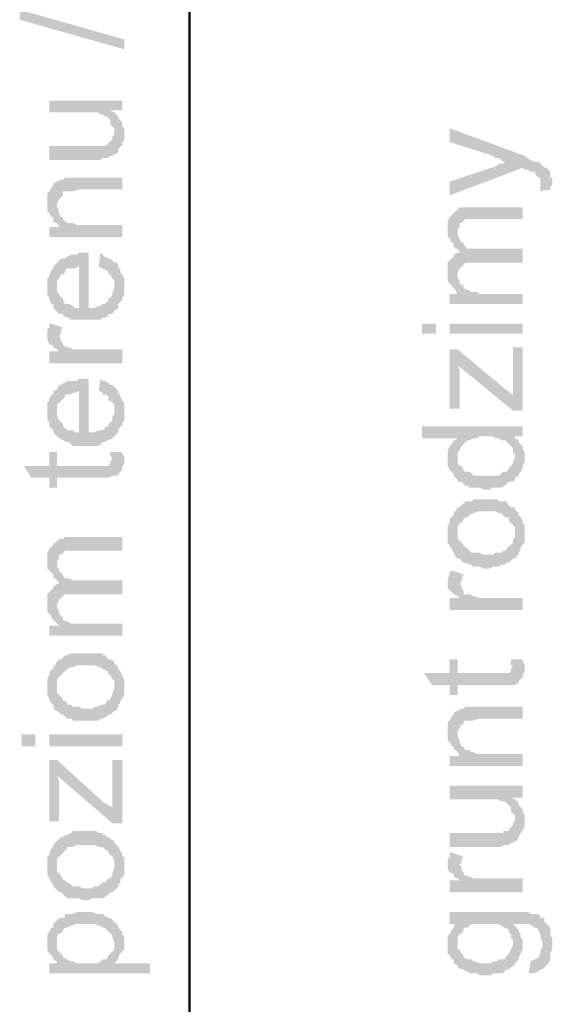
# Model space of a CAD drawing. Header units: inches. Extents: x -5286 to 1958, y -185 to 1019.
# Tile 50 of 62: x 1667 to 1697, y 260 to 316. Entities that reach past the tile are written whole.
import ezdxf

# ---------------------------------------------------------------- set-up
doc = ezdxf.new("R2010")
doc.units = ezdxf.units.IN
doc.header["$MEASUREMENT"] = 0
doc.layers.add('SCHEMAT', color=7, linetype='CONTINUOUS', lineweight=9)

msp = doc.modelspace()

# ---------------------------------------------------------------- hatches: boundary and pattern name
at = {"layer": 'SCHEMAT', "linetype": 'Continuous'}
for points in [[(1672.915, 314.039), (1667.026, 315.706), (1667.026, 316.261), (1672.915, 314.595)], [(1668.693, 311.15), (1668.693, 310.483), (1671.471, 310.483), (1671.582, 310.372), (1671.693, 310.372), (1671.804, 310.261), (1671.915, 310.261), (1672.026, 310.15), (1672.137, 310.039), (1672.137, 310.595), (1672.804, 310.595), (1672.804, 311.15)], [(1668.693, 308.595), (1668.693, 307.817), (1671.582, 307.817), (1671.693, 307.928), (1672.026, 307.928), (1672.137, 308.039), (1672.249, 308.039), (1672.36, 308.15), (1672.471, 308.15), (1672.582, 308.261), (1672.582, 308.372), (1672.693, 308.595), (1672.804, 308.595), (1672.804, 308.817), (1672.915, 308.928), (1672.915, 309.595), (1672.804, 309.706), (1672.804, 309.928), (1672.693, 310.039), (1672.582, 310.15), (1672.582, 310.261), (1672.471, 310.372), (1672.36, 310.483), (1672.36, 309.261), (1672.249, 309.15), (1672.249, 309.039), (1672.137, 308.817), (1672.026, 308.817), (1672.026, 308.706), (1671.804, 308.595), (1671.693, 308.595), (1670.915, 308.595)], [(1672.137, 310.039), (1672.137, 309.817), (1672.249, 309.706), (1672.36, 309.595), (1672.36, 309.372), (1672.36, 310.483), (1672.137, 310.595)], [(1691.249, 309.595), (1691.249, 308.817), (1693.693, 308.039), (1693.804, 307.928), (1694.026, 307.928), (1694.137, 307.817), (1694.249, 307.706), (1694.36, 307.706), (1694.582, 307.706), (1695.36, 307.372), (1695.471, 307.261), (1695.693, 307.261), (1695.804, 307.15), (1696.026, 307.15), (1696.137, 306.928), (1696.249, 306.817), (1696.36, 306.817), (1696.36, 306.483), (1696.36, 307.595), (1696.249, 307.706), (1696.026, 307.706), (1695.804, 307.817), (1695.582, 307.928), (1695.471, 308.039)], [(1691.249, 306.595), (1691.249, 305.817), (1695.36, 307.372), (1694.582, 307.706), (1694.36, 307.706), (1694.249, 307.595), (1694.026, 307.595), (1693.915, 307.483), (1693.693, 307.372), (1693.582, 307.372)], [(1696.36, 306.039), (1696.915, 306.15), (1696.915, 306.261), (1697.026, 306.483), (1697.026, 306.817), (1696.915, 306.817), (1696.915, 307.039), (1696.915, 307.15), (1696.693, 307.372), (1696.582, 307.372), (1696.471, 307.483), (1696.36, 307.595), (1696.36, 306.483), (1696.36, 306.261)], [(1668.582, 305.372), (1668.582, 305.15), (1668.582, 304.928), (1668.693, 304.817), (1668.804, 304.595), (1668.915, 304.595), (1668.915, 304.372), (1669.026, 304.261), (1669.137, 304.261), (1669.137, 305.261), (1669.137, 305.372), (1669.249, 305.595), (1669.36, 305.706), (1669.471, 305.817), (1669.471, 306.039), (1669.693, 306.039), (1670.026, 306.039), (1670.36, 306.15), (1672.804, 306.15), (1672.804, 306.817), (1670.249, 306.817), (1669.582, 306.817), (1669.471, 306.706), (1669.36, 306.706), (1669.137, 306.595), (1668.915, 306.483), (1668.915, 306.372), (1668.804, 306.261), (1668.693, 306.039), (1668.582, 305.928), (1668.582, 305.595)], [(1668.693, 304.039), (1668.693, 303.483), (1672.804, 303.483), (1672.804, 304.15), (1670.249, 304.15), (1670.026, 304.261), (1669.915, 304.261), (1669.693, 304.261), (1669.582, 304.372), (1669.471, 304.483), (1669.471, 304.595), (1669.36, 304.595), (1669.249, 304.817), (1669.249, 304.039)], [(1669.137, 304.261), (1669.249, 304.039), (1669.249, 304.928), (1669.137, 305.15), (1669.137, 305.261)], [(1691.137, 303.928), (1691.137, 303.706), (1691.137, 303.483), (1691.249, 303.372), (1691.36, 303.15), (1691.471, 303.15), (1691.471, 302.928), (1691.582, 302.817), (1691.693, 302.817), (1691.693, 303.928), (1691.804, 304.039), (1691.804, 304.261), (1691.915, 304.261), (1692.026, 304.372), (1692.137, 304.483), (1695.36, 304.483), (1695.36, 305.15), (1692.137, 305.15), (1692.026, 305.15), (1691.804, 305.15), (1691.693, 305.039), (1691.582, 304.928), (1691.471, 304.817), (1691.36, 304.706), (1691.249, 304.595), (1691.137, 304.372), (1691.137, 304.039)], [(1691.693, 302.817), (1691.804, 302.595), (1691.915, 301.817), (1692.026, 301.928), (1692.137, 302.039), (1692.36, 302.039), (1695.36, 302.039), (1695.36, 302.817), (1692.582, 302.817), (1692.36, 302.817), (1692.249, 302.817), (1692.137, 302.928), (1692.026, 303.039), (1692.026, 303.15), (1691.915, 303.15), (1691.804, 303.372), (1691.693, 303.595), (1691.693, 303.706)], [(1668.582, 300.706), (1668.582, 300.483), (1668.582, 300.261), (1668.693, 300.039), (1668.693, 299.928), (1668.804, 299.706), (1668.915, 299.706), (1668.915, 299.483), (1669.026, 299.372), (1669.137, 299.261), (1669.137, 301.039), (1669.249, 301.15), (1669.36, 301.372), (1669.471, 301.372), (1669.582, 301.483), (1669.582, 301.595), (1669.693, 301.706), (1669.804, 301.706), (1670.026, 301.706), (1670.137, 301.706), (1670.36, 301.817), (1670.36, 299.483), (1670.36, 302.595), (1670.249, 302.483), (1669.915, 302.483), (1669.693, 302.372), (1669.582, 302.261), (1669.471, 302.261), (1669.36, 302.261), (1669.249, 302.15), (1669.137, 302.039), (1669.026, 301.928), (1668.915, 301.817), (1668.915, 301.706), (1668.804, 301.595), (1668.693, 301.372), (1668.693, 301.261), (1668.582, 301.15), (1668.582, 300.817)], [(1669.137, 299.261), (1669.249, 299.15), (1669.471, 299.15), (1669.471, 299.039), (1669.693, 298.928), (1669.804, 298.928), (1669.915, 298.817), (1670.026, 298.817), (1671.471, 298.817), (1671.582, 298.817), (1671.693, 298.928), (1671.804, 298.928), (1672.026, 299.039), (1672.026, 299.15), (1672.249, 299.15), (1672.36, 299.261), (1672.36, 300.706), (1672.36, 300.595), (1672.249, 300.372), (1672.249, 300.261), (1672.137, 300.039), (1672.026, 300.039), (1672.026, 299.817), (1671.915, 299.817), (1671.804, 299.706), (1671.693, 299.706), (1671.582, 299.595), (1671.471, 299.595), (1671.249, 299.483), (1670.915, 299.483), (1670.915, 302.595), (1670.693, 302.595), (1670.36, 302.595), (1670.36, 299.483), (1670.137, 299.483), (1670.026, 299.595), (1669.804, 299.706), (1669.693, 299.706), (1669.582, 299.706), (1669.471, 299.928), (1669.471, 300.039), (1669.36, 300.039), (1669.249, 300.261), (1669.137, 300.372), (1669.137, 300.706)], [(1671.471, 301.817), (1671.693, 301.706), (1671.915, 301.595), (1672.026, 301.483), (1672.026, 301.372), (1672.137, 301.372), (1672.249, 301.15), (1672.36, 301.039), (1672.36, 299.261), (1672.36, 299.372), (1672.471, 299.372), (1672.582, 299.483), (1672.582, 299.706), (1672.693, 299.817), (1672.804, 299.928), (1672.804, 300.039), (1672.915, 300.261), (1672.915, 301.15), (1672.804, 301.372), (1672.693, 301.483), (1672.693, 301.706), (1672.582, 301.706), (1672.582, 301.928), (1672.471, 302.039), (1672.36, 302.039), (1672.249, 302.15), (1672.137, 302.261), (1672.026, 302.261), (1671.804, 302.372), (1671.693, 302.483), (1671.582, 302.595)], [(1691.137, 301.483), (1691.137, 301.372), (1691.137, 301.039), (1691.249, 300.817), (1691.36, 300.817), (1691.36, 300.706), (1691.471, 300.595), (1691.582, 300.483), (1691.693, 300.261), (1691.693, 301.372), (1691.693, 301.483), (1691.804, 301.706), (1691.915, 301.817), (1691.804, 302.595), (1691.693, 302.595), (1691.471, 302.483), (1691.471, 302.372), (1691.36, 302.261), (1691.249, 302.15), (1691.137, 302.039), (1691.137, 301.706)], [(1691.693, 300.261), (1691.804, 300.261), (1691.804, 301.039), (1691.693, 301.15), (1691.693, 301.372)], [(1691.249, 300.261), (1691.249, 299.706), (1695.36, 299.706), (1695.36, 300.261), (1692.915, 300.261), (1692.804, 300.372), (1692.471, 300.372), (1692.36, 300.483), (1692.249, 300.483), (1692.026, 300.595), (1692.026, 300.706), (1691.915, 300.817), (1691.804, 300.817), (1691.804, 300.261)], [(1668.582, 297.928), (1668.582, 297.706), (1668.693, 297.483), (1668.804, 297.372), (1668.915, 297.372), (1668.915, 297.261), (1669.137, 297.15), (1669.249, 297.039), (1669.249, 297.928), (1669.36, 298.039), (1669.36, 298.261), (1669.471, 298.372), (1668.804, 298.595), (1668.693, 298.595), (1668.693, 298.372), (1668.582, 298.261), (1668.582, 298.039)], [(1690.471, 298.595), (1689.693, 298.595), (1689.693, 298.039), (1690.471, 298.039)], [(1695.36, 298.595), (1691.249, 298.595), (1691.249, 298.039), (1695.36, 298.039)], [(1668.693, 297.039), (1668.693, 296.372), (1672.804, 296.372), (1672.804, 297.15), (1670.582, 297.15), (1670.36, 297.15), (1670.137, 297.15), (1670.026, 297.15), (1669.804, 297.261), (1669.693, 297.261), (1669.471, 297.372), (1669.471, 297.483), (1669.36, 297.595), (1669.36, 297.706), (1669.249, 297.928), (1669.249, 297.039)], [(1691.249, 297.15), (1691.249, 293.817), (1691.804, 293.817), (1691.804, 296.039), (1691.693, 296.261), (1691.693, 297.15)], [(1691.693, 297.15), (1691.693, 296.261), (1694.804, 293.706), (1695.36, 293.706), (1694.804, 294.595), (1694.36, 294.928)], [(1694.804, 297.261), (1694.804, 294.595), (1695.36, 293.706), (1695.36, 297.261)], [(1668.582, 293.706), (1668.582, 293.372), (1668.582, 293.15), (1668.693, 293.039), (1668.693, 292.817), (1668.804, 292.706), (1668.915, 292.595), (1668.915, 292.483), (1669.026, 292.372), (1669.137, 292.261), (1669.137, 294.039), (1669.249, 294.15), (1669.36, 294.261), (1669.471, 294.372), (1669.582, 294.483), (1669.582, 294.595), (1669.693, 294.595), (1669.804, 294.595), (1670.026, 294.706), (1670.137, 294.706), (1670.36, 294.817), (1670.36, 292.483), (1670.36, 295.483), (1670.249, 295.372), (1669.915, 295.372), (1669.693, 295.372), (1669.582, 295.261), (1669.471, 295.261), (1669.36, 295.15), (1669.249, 295.15), (1669.137, 294.928), (1669.026, 294.817), (1668.915, 294.817), (1668.915, 294.595), (1668.804, 294.595), (1668.693, 294.372), (1668.693, 294.261), (1668.582, 294.15), (1668.582, 293.817)], [(1669.137, 292.261), (1669.249, 292.15), (1669.471, 292.039), (1669.693, 291.928), (1669.804, 291.928), (1669.915, 291.817), (1670.026, 291.706), (1671.471, 291.706), (1671.582, 291.817), (1671.693, 291.928), (1671.804, 291.928), (1672.026, 292.039), (1672.249, 292.15), (1672.36, 292.261), (1672.36, 293.706), (1672.36, 293.483), (1672.249, 293.372), (1672.249, 293.15), (1672.137, 293.039), (1672.026, 292.928), (1672.026, 292.817), (1671.915, 292.817), (1671.804, 292.706), (1671.693, 292.595), (1671.582, 292.595), (1671.471, 292.595), (1671.249, 292.483), (1670.915, 292.483), (1670.915, 295.483), (1670.693, 295.483), (1670.36, 295.483), (1670.36, 292.483), (1670.137, 292.483), (1670.026, 292.595), (1669.804, 292.595), (1669.693, 292.595), (1669.582, 292.706), (1669.471, 292.817), (1669.471, 292.928), (1669.36, 293.039), (1669.249, 293.15), (1669.137, 293.372), (1669.137, 293.706)], [(1671.471, 294.817), (1671.693, 294.706), (1671.693, 294.595), (1671.915, 294.595), (1672.026, 294.483), (1672.026, 294.261), (1672.137, 294.261), (1672.249, 294.15), (1672.36, 294.039), (1672.36, 292.261), (1672.471, 292.372), (1672.582, 292.483), (1672.582, 292.595), (1672.693, 292.817), (1672.804, 292.817), (1672.804, 293.039), (1672.915, 293.15), (1672.915, 294.15), (1672.804, 294.261), (1672.693, 294.483), (1672.693, 294.595), (1672.582, 294.706), (1672.582, 294.817), (1672.471, 294.928), (1672.36, 295.039), (1672.249, 295.15), (1672.137, 295.15), (1672.026, 295.261), (1671.804, 295.372), (1671.693, 295.372), (1671.582, 295.483)], [(1689.693, 292.817), (1689.693, 292.15), (1691.693, 292.15), (1691.693, 291.15), (1691.693, 291.372), (1691.804, 291.483), (1691.915, 291.706), (1692.026, 291.817), (1692.137, 291.928), (1692.249, 292.039), (1692.36, 292.039), (1692.582, 292.15), (1692.804, 292.15), (1692.915, 292.261), (1693.693, 292.261), (1693.804, 292.15), (1694.026, 292.15), (1694.137, 292.039), (1694.36, 292.039), (1694.471, 291.928), (1694.582, 291.817), (1694.693, 291.706), (1694.804, 291.595), (1694.804, 291.372), (1694.915, 292.261), (1695.36, 292.261), (1695.36, 292.817)], [(1691.137, 291.039), (1691.137, 290.817), (1691.137, 290.595), (1691.249, 290.372), (1691.36, 290.261), (1691.471, 290.15), (1691.471, 290.039), (1691.693, 289.817), (1691.693, 289.706), (1691.915, 289.706), (1692.026, 289.595), (1692.137, 289.483), (1692.249, 289.483), (1692.36, 289.372), (1692.471, 289.372), (1692.582, 289.372), (1692.915, 289.372), (1693.137, 289.261), (1693.471, 289.261), (1693.693, 289.372), (1694.026, 289.372), (1694.137, 289.372), (1694.36, 289.483), (1694.471, 289.595), (1694.582, 289.706), (1694.804, 289.706), (1694.915, 289.817), (1694.915, 291.15), (1694.915, 291.039), (1694.804, 290.817), (1694.804, 290.706), (1694.693, 290.595), (1694.582, 290.483), (1694.471, 290.261), (1694.36, 290.261), (1694.249, 290.261), (1694.137, 290.15), (1694.026, 290.039), (1693.693, 290.039), (1693.471, 290.039), (1693.249, 290.039), (1693.137, 290.039), (1692.915, 290.039), (1692.582, 290.039), (1692.471, 290.15), (1692.36, 290.261), (1692.249, 290.261), (1692.026, 290.261), (1692.026, 290.372), (1691.915, 290.595), (1691.804, 290.595), (1691.693, 290.817), (1691.693, 292.15), (1691.582, 292.039), (1691.471, 292.039), (1691.36, 291.817), (1691.249, 291.706), (1691.137, 291.483), (1691.137, 291.15)], [(1694.804, 291.372), (1694.915, 291.261), (1694.915, 289.817), (1694.915, 289.928), (1695.137, 290.039), (1695.137, 290.15), (1695.249, 290.261), (1695.36, 290.483), (1695.36, 290.595), (1695.471, 290.817), (1695.471, 291.372), (1695.36, 291.483), (1695.36, 291.706), (1695.249, 291.817), (1695.137, 291.928), (1695.137, 292.039), (1694.915, 292.15), (1694.915, 292.261)], [(1667.249, 290.595), (1667.693, 289.928), (1668.693, 289.928), (1668.693, 289.372), (1669.137, 289.372), (1669.137, 289.928), (1672.026, 289.928), (1672.249, 290.039), (1672.249, 291.039), (1672.137, 290.817), (1672.137, 290.706), (1672.026, 290.595), (1669.137, 290.595), (1669.137, 291.372), (1668.693, 291.372), (1668.693, 290.595)], [(1672.137, 291.372), (1672.137, 291.15), (1672.249, 291.039), (1672.249, 290.039), (1672.36, 290.039), (1672.582, 290.039), (1672.582, 290.15), (1672.693, 290.261), (1672.804, 290.372), (1672.804, 290.595), (1672.915, 290.706), (1672.915, 291.15), (1672.804, 291.261), (1672.804, 291.372)], [(1691.137, 286.817), (1691.137, 286.595), (1691.137, 286.261), (1691.249, 286.15), (1691.249, 286.039), (1691.36, 285.928), (1691.471, 285.706), (1691.582, 285.483), (1691.693, 285.372), (1691.693, 287.15), (1691.804, 287.372), (1691.915, 287.372), (1692.026, 287.595), (1692.137, 287.706), (1692.249, 287.706), (1692.36, 287.817), (1692.471, 287.928), (1692.582, 287.928), (1692.804, 288.039), (1693.804, 288.039), (1694.026, 287.928), (1694.137, 287.928), (1694.249, 287.817), (1694.36, 287.706), (1694.471, 287.706), (1694.582, 287.706), (1694.582, 287.483), (1694.693, 287.372), (1694.804, 287.261), (1694.915, 287.15), (1694.915, 285.372), (1695.026, 285.483), (1695.137, 285.706), (1695.249, 285.928), (1695.249, 286.039), (1695.36, 286.15), (1695.471, 286.261), (1695.471, 287.261), (1695.36, 287.372), (1695.36, 287.483), (1695.249, 287.706), (1695.137, 287.817), (1695.137, 287.928), (1695.026, 288.039), (1694.915, 288.15), (1694.915, 288.261), (1694.693, 288.261), (1694.582, 288.372), (1694.471, 288.483), (1694.471, 288.595), (1694.36, 288.595), (1694.249, 288.595), (1694.026, 288.595), (1693.915, 288.706), (1692.582, 288.706), (1692.471, 288.595), (1692.36, 288.595), (1692.137, 288.595), (1692.026, 288.483), (1691.915, 288.372), (1691.804, 288.261), (1691.693, 288.261), (1691.582, 288.039), (1691.471, 288.039), (1691.471, 287.817), (1691.36, 287.706), (1691.249, 287.595), (1691.249, 287.372), (1691.137, 287.261), (1691.137, 286.928)], [(1668.582, 285.261), (1668.582, 285.15), (1668.582, 284.817), (1668.693, 284.706), (1668.804, 284.595), (1668.915, 284.483), (1668.915, 284.261), (1669.026, 284.261), (1669.137, 284.15), (1669.137, 285.261), (1669.249, 285.372), (1669.249, 285.595), (1669.36, 285.595), (1669.471, 285.706), (1669.582, 285.817), (1672.804, 285.817), (1672.804, 286.595), (1669.582, 286.595), (1669.471, 286.483), (1669.249, 286.483), (1669.137, 286.372), (1669.026, 286.261), (1668.915, 286.261), (1668.915, 286.15), (1668.804, 286.039), (1668.693, 285.928), (1668.582, 285.706), (1668.582, 285.372)], [(1691.693, 285.372), (1691.804, 285.372), (1691.915, 285.261), (1692.026, 285.15), (1692.137, 285.15), (1692.36, 285.039), (1692.471, 285.039), (1692.582, 284.928), (1692.915, 284.928), (1693.137, 284.817), (1693.471, 284.817), (1693.693, 284.928), (1694.026, 284.928), (1694.137, 285.039), (1694.36, 285.039), (1694.471, 285.15), (1694.582, 285.15), (1694.693, 285.261), (1694.804, 285.372), (1694.915, 285.372), (1694.915, 286.817), (1694.915, 286.595), (1694.804, 286.483), (1694.804, 286.261), (1694.693, 286.15), (1694.582, 286.039), (1694.471, 286.039), (1694.471, 285.928), (1694.36, 285.817), (1694.249, 285.817), (1694.137, 285.706), (1694.026, 285.706), (1693.804, 285.706), (1693.693, 285.595), (1693.249, 285.595), (1693.137, 285.595), (1692.915, 285.706), (1692.582, 285.706), (1692.471, 285.706), (1692.36, 285.817), (1692.249, 285.928), (1692.137, 286.039), (1692.026, 286.039), (1692.026, 286.15), (1691.915, 286.261), (1691.804, 286.372), (1691.693, 286.483), (1691.693, 286.817)], [(1669.137, 284.15), (1669.249, 284.039), (1669.36, 283.15), (1669.471, 283.261), (1669.582, 283.372), (1669.693, 283.372), (1672.804, 283.372), (1672.804, 284.15), (1670.026, 284.15), (1669.804, 284.261), (1669.693, 284.261), (1669.582, 284.261), (1669.471, 284.372), (1669.471, 284.483), (1669.36, 284.595), (1669.249, 284.706), (1669.249, 284.817), (1669.137, 284.928), (1669.137, 285.15)], [(1691.137, 284.039), (1691.137, 283.817), (1691.137, 283.706), (1691.249, 283.595), (1691.36, 283.483), (1691.471, 283.372), (1691.693, 283.261), (1691.804, 283.15), (1691.804, 284.039), (1691.915, 284.039), (1691.915, 284.261), (1692.026, 284.483), (1691.36, 284.706), (1691.249, 284.595), (1691.249, 284.483), (1691.137, 284.261), (1691.137, 284.15)], [(1668.582, 282.817), (1668.582, 282.706), (1668.582, 282.372), (1668.693, 282.261), (1668.804, 282.15), (1668.804, 282.039), (1668.915, 281.928), (1669.026, 281.817), (1669.137, 281.706), (1669.137, 282.706), (1669.137, 282.817), (1669.249, 283.039), (1669.36, 283.15), (1669.249, 284.039), (1669.137, 283.928), (1668.915, 283.817), (1668.915, 283.706), (1668.804, 283.595), (1668.693, 283.483), (1668.582, 283.372), (1668.582, 283.039)], [(1691.249, 283.15), (1691.249, 282.483), (1695.36, 282.483), (1695.36, 283.15), (1693.137, 283.15), (1692.915, 283.15), (1692.693, 283.261), (1692.582, 283.261), (1692.36, 283.372), (1692.249, 283.372), (1692.026, 283.372), (1692.026, 283.595), (1691.915, 283.706), (1691.915, 283.817), (1691.804, 284.039), (1691.804, 283.15)], [(1669.137, 281.706), (1669.249, 281.595), (1669.249, 282.372), (1669.137, 282.595), (1669.137, 282.706)], [(1668.693, 281.595), (1668.693, 281.039), (1672.804, 281.039), (1672.804, 281.706), (1670.36, 281.706), (1670.249, 281.706), (1669.915, 281.706), (1669.804, 281.817), (1669.693, 281.817), (1669.471, 281.928), (1669.471, 282.039), (1669.36, 282.15), (1669.249, 282.261), (1669.249, 281.595)], [(1668.582, 278.15), (1668.582, 278.039), (1668.582, 277.706), (1668.693, 277.483), (1668.693, 277.372), (1668.804, 277.261), (1668.915, 277.15), (1668.915, 277.039), (1669.026, 276.817), (1669.137, 276.817), (1669.137, 278.595), (1669.249, 278.706), (1669.36, 278.817), (1669.471, 278.928), (1669.582, 279.039), (1669.693, 279.15), (1669.915, 279.261), (1670.026, 279.261), (1670.249, 279.372), (1671.249, 279.372), (1671.471, 279.261), (1671.582, 279.261), (1671.693, 279.15), (1671.804, 279.15), (1671.915, 279.039), (1672.026, 279.039), (1672.026, 278.817), (1672.137, 278.817), (1672.249, 278.595), (1672.36, 278.483), (1672.36, 276.817), (1672.471, 276.817), (1672.582, 277.039), (1672.582, 277.15), (1672.693, 277.261), (1672.693, 277.372), (1672.804, 277.483), (1672.915, 277.706), (1672.915, 278.595), (1672.804, 278.706), (1672.804, 278.817), (1672.693, 279.039), (1672.582, 279.15), (1672.582, 279.261), (1672.471, 279.372), (1672.36, 279.483), (1672.36, 279.595), (1672.137, 279.706), (1672.026, 279.706), (1671.915, 279.817), (1671.915, 279.928), (1671.693, 279.928), (1671.693, 280.039), (1671.471, 280.039), (1671.36, 280.039), (1670.026, 280.039), (1669.915, 280.039), (1669.693, 279.928), (1669.582, 279.928), (1669.471, 279.817), (1669.36, 279.706), (1669.249, 279.706), (1669.137, 279.595), (1669.026, 279.372), (1668.915, 279.372), (1668.915, 279.15), (1668.804, 279.15), (1668.693, 278.928), (1668.693, 278.817), (1668.582, 278.595), (1668.582, 278.261)], [(1689.804, 278.928), (1690.249, 278.261), (1691.249, 278.261), (1691.249, 277.706), (1691.693, 277.706), (1691.693, 278.261), (1694.582, 278.261), (1694.804, 278.261), (1694.804, 279.372), (1694.693, 279.15), (1694.693, 279.039), (1694.582, 278.928), (1691.693, 278.928), (1691.693, 279.706), (1691.249, 279.706), (1691.249, 278.928)], [(1694.693, 279.706), (1694.693, 279.372), (1694.804, 279.372), (1694.804, 278.261), (1694.915, 278.261), (1695.137, 278.372), (1695.137, 278.483), (1695.249, 278.595), (1695.36, 278.706), (1695.36, 278.817), (1695.471, 279.039), (1695.471, 279.372), (1695.36, 279.595), (1695.36, 279.706)], [(1669.137, 276.817), (1669.249, 276.706), (1669.36, 276.595), (1669.471, 276.595), (1669.582, 276.483), (1669.693, 276.372), (1669.915, 276.372), (1670.026, 276.261), (1670.36, 276.261), (1670.582, 276.261), (1670.915, 276.261), (1671.137, 276.261), (1671.471, 276.261), (1671.582, 276.372), (1671.693, 276.372), (1671.915, 276.483), (1672.026, 276.595), (1672.137, 276.595), (1672.249, 276.706), (1672.36, 276.817), (1672.36, 278.15), (1672.36, 278.039), (1672.249, 277.817), (1672.249, 277.706), (1672.137, 277.483), (1672.026, 277.372), (1671.915, 277.372), (1671.915, 277.261), (1671.804, 277.15), (1671.693, 277.15), (1671.582, 277.15), (1671.471, 277.039), (1671.249, 277.039), (1671.137, 276.928), (1670.693, 276.928), (1670.582, 276.928), (1670.36, 277.039), (1670.026, 277.039), (1669.915, 277.15), (1669.693, 277.15), (1669.693, 277.261), (1669.582, 277.372), (1669.471, 277.372), (1669.471, 277.483), (1669.36, 277.595), (1669.249, 277.706), (1669.137, 277.817), (1669.137, 278.15)], [(1691.137, 275.706), (1691.137, 275.595), (1691.137, 275.372), (1691.137, 275.15), (1691.249, 275.039), (1691.36, 274.817), (1691.471, 274.817), (1691.471, 274.595), (1691.582, 274.595), (1691.693, 274.483), (1691.693, 275.483), (1691.693, 275.706), (1691.804, 275.817), (1691.915, 276.039), (1692.026, 276.039), (1692.026, 276.261), (1692.249, 276.261), (1692.582, 276.261), (1692.915, 276.372), (1695.36, 276.372), (1695.36, 277.039), (1692.804, 277.039), (1692.137, 277.039), (1692.026, 276.928), (1691.915, 276.928), (1691.693, 276.817), (1691.471, 276.706), (1691.471, 276.595), (1691.36, 276.483), (1691.249, 276.261), (1691.137, 276.15), (1691.137, 275.817)], [(1667.915, 275.483), (1667.137, 275.483), (1667.137, 274.817), (1667.915, 274.817)], [(1672.804, 275.483), (1668.693, 275.483), (1668.693, 274.817), (1672.804, 274.817)], [(1691.693, 274.483), (1691.804, 274.261), (1691.804, 275.15), (1691.693, 275.372), (1691.693, 275.483)], [(1691.249, 274.261), (1691.249, 273.706), (1695.36, 273.706), (1695.36, 274.372), (1692.804, 274.372), (1692.582, 274.483), (1692.471, 274.483), (1692.36, 274.595), (1692.249, 274.595), (1692.137, 274.595), (1692.026, 274.706), (1692.026, 274.817), (1691.915, 274.817), (1691.804, 275.039), (1691.804, 274.261)], [(1668.693, 274.039), (1668.693, 270.595), (1669.249, 270.595), (1669.249, 272.817), (1669.137, 273.15), (1669.137, 274.039)], [(1669.137, 274.039), (1669.137, 273.15), (1672.249, 270.483), (1672.804, 270.483), (1672.249, 271.372), (1671.693, 271.706)], [(1672.249, 274.039), (1672.249, 271.372), (1672.804, 270.483), (1672.804, 274.039)], [(1691.249, 272.595), (1691.249, 271.817), (1694.026, 271.817), (1694.137, 271.706), (1694.249, 271.706), (1694.36, 271.706), (1694.471, 271.595), (1694.582, 271.483), (1694.693, 271.372), (1694.693, 271.928), (1695.36, 271.928), (1695.36, 272.595)], [(1691.249, 269.928), (1691.249, 269.15), (1694.137, 269.15), (1694.36, 269.261), (1694.582, 269.261), (1694.693, 269.372), (1694.804, 269.372), (1694.915, 269.483), (1695.026, 269.483), (1695.137, 269.706), (1695.249, 269.928), (1695.36, 270.039), (1695.36, 270.15), (1695.471, 270.261), (1695.471, 270.928), (1695.36, 271.15), (1695.36, 271.261), (1695.249, 271.372), (1695.137, 271.483), (1695.137, 271.595), (1695.026, 271.706), (1694.915, 271.817), (1694.915, 270.595), (1694.804, 270.483), (1694.804, 270.372), (1694.693, 270.261), (1694.582, 270.15), (1694.582, 270.039), (1694.36, 270.039), (1694.249, 270.039), (1694.249, 269.928), (1693.471, 269.928)], [(1694.693, 271.372), (1694.693, 271.15), (1694.804, 271.039), (1694.915, 270.928), (1694.915, 270.817), (1694.915, 271.817), (1694.693, 271.928)], [(1668.582, 268.039), (1668.582, 267.928), (1668.582, 267.595), (1668.693, 267.372), (1668.804, 267.15), (1668.915, 267.039), (1668.915, 266.928), (1669.026, 266.817), (1669.137, 266.706), (1669.137, 268.483), (1669.249, 268.595), (1669.36, 268.706), (1669.471, 268.817), (1669.582, 268.928), (1669.693, 269.039), (1669.693, 269.15), (1669.915, 269.15), (1670.026, 269.15), (1670.249, 269.261), (1671.249, 269.261), (1671.471, 269.15), (1671.582, 269.15), (1671.693, 269.15), (1671.804, 269.039), (1671.915, 268.928), (1672.026, 268.928), (1672.026, 268.817), (1672.137, 268.706), (1672.249, 268.595), (1672.36, 268.372), (1672.36, 266.706), (1672.471, 266.817), (1672.582, 266.928), (1672.582, 267.039), (1672.693, 267.15), (1672.693, 267.372), (1672.804, 267.372), (1672.915, 267.595), (1672.915, 268.595), (1672.804, 268.595), (1672.804, 268.817), (1672.693, 268.928), (1672.582, 269.15), (1672.471, 269.261), (1672.36, 269.372), (1672.36, 269.483), (1672.137, 269.595), (1672.026, 269.706), (1671.915, 269.706), (1671.915, 269.817), (1671.693, 269.817), (1671.693, 269.928), (1671.471, 269.928), (1671.36, 270.039), (1670.026, 270.039), (1669.915, 269.928), (1669.693, 269.817), (1669.582, 269.817), (1669.471, 269.706), (1669.36, 269.706), (1669.249, 269.595), (1669.137, 269.483), (1669.026, 269.372), (1668.915, 269.261), (1668.915, 269.15), (1668.804, 269.039), (1668.693, 268.817), (1668.693, 268.706), (1668.582, 268.595), (1668.582, 268.261)], [(1691.137, 268.15), (1691.137, 268.039), (1691.137, 267.928), (1691.249, 267.706), (1691.36, 267.706), (1691.471, 267.595), (1691.471, 267.483), (1691.693, 267.372), (1691.804, 267.261), (1691.804, 268.15), (1691.915, 268.261), (1691.915, 268.483), (1692.026, 268.595), (1691.36, 268.817), (1691.249, 268.817), (1691.249, 268.595), (1691.137, 268.483), (1691.137, 268.261)], [(1669.137, 266.706), (1669.249, 266.595), (1669.36, 266.595), (1669.471, 266.483), (1669.582, 266.372), (1669.693, 266.261), (1669.915, 266.261), (1670.026, 266.261), (1670.36, 266.261), (1670.582, 266.15), (1670.915, 266.15), (1671.137, 266.261), (1671.471, 266.261), (1671.582, 266.261), (1671.693, 266.261), (1671.915, 266.372), (1672.026, 266.483), (1672.137, 266.595), (1672.249, 266.595), (1672.36, 266.706), (1672.36, 268.039), (1672.36, 267.928), (1672.249, 267.706), (1672.249, 267.595), (1672.137, 267.372), (1672.026, 267.372), (1671.915, 267.261), (1671.915, 267.15), (1671.804, 267.15), (1671.693, 267.15), (1671.582, 267.039), (1671.471, 266.928), (1671.249, 266.928), (1671.137, 266.817), (1670.693, 266.817), (1670.582, 266.817), (1670.36, 266.928), (1670.026, 266.928), (1669.915, 267.039), (1669.693, 267.15), (1669.582, 267.261), (1669.471, 267.261), (1669.471, 267.372), (1669.36, 267.483), (1669.249, 267.706), (1669.137, 267.706), (1669.137, 268.039)], [(1691.249, 267.261), (1691.249, 266.595), (1695.36, 266.595), (1695.36, 267.372), (1693.137, 267.372), (1692.915, 267.372), (1692.693, 267.372), (1692.582, 267.372), (1692.36, 267.483), (1692.249, 267.483), (1692.026, 267.595), (1692.026, 267.706), (1691.915, 267.817), (1691.915, 268.039), (1691.804, 268.15), (1691.804, 267.261)], [(1668.582, 263.706), (1668.582, 263.372), (1668.693, 263.15), (1668.804, 263.039), (1668.915, 262.928), (1668.915, 262.817), (1669.137, 262.706), (1669.137, 263.817), (1669.137, 264.039), (1669.137, 264.15), (1669.249, 264.261), (1669.471, 264.372), (1669.471, 264.483), (1669.582, 264.595), (1669.693, 264.595), (1669.915, 264.706), (1670.026, 264.706), (1670.137, 264.817), (1671.249, 264.817), (1671.471, 264.706), (1671.582, 264.706), (1671.693, 264.595), (1671.804, 264.595), (1671.915, 264.483), (1672.026, 264.372), (1672.137, 264.261), (1672.249, 264.15), (1672.249, 264.039), (1672.36, 263.817), (1672.36, 263.706), (1672.36, 264.928), (1672.249, 265.039), (1672.137, 265.15), (1672.026, 265.15), (1671.804, 265.261), (1671.693, 265.372), (1671.471, 265.372), (1671.36, 265.372), (1671.137, 265.483), (1670.693, 265.483), (1670.249, 265.483), (1670.026, 265.372), (1669.915, 265.372), (1669.693, 265.372), (1669.582, 265.372), (1669.582, 265.261), (1669.471, 265.15), (1669.249, 265.15), (1669.137, 265.039), (1669.026, 264.928), (1668.915, 264.817), (1668.915, 264.706), (1668.915, 264.595), (1668.804, 264.595), (1668.693, 264.372), (1668.582, 264.261), (1668.582, 263.928)], [(1691.249, 265.483), (1691.249, 264.817), (1691.693, 264.817), (1691.693, 264.039), (1691.804, 264.261), (1691.915, 264.261), (1692.026, 264.483), (1692.026, 264.595), (1692.249, 264.595), (1692.36, 264.706), (1692.471, 264.817), (1692.582, 264.817), (1692.693, 264.817), (1693.693, 264.817), (1693.915, 264.817), (1694.026, 264.817), (1694.137, 264.706), (1694.36, 264.595), (1694.582, 264.483), (1694.582, 264.261), (1694.693, 264.261), (1694.693, 264.039), (1694.804, 263.928), (1694.804, 263.706), (1694.804, 265.483)], [(1691.693, 262.483), (1691.693, 262.372), (1691.915, 262.261), (1692.026, 262.261), (1692.137, 262.15), (1692.249, 262.15), (1692.36, 262.039), (1692.471, 262.039), (1692.582, 262.039), (1692.804, 262.039), (1692.915, 261.928), (1693.249, 261.928), (1693.582, 261.928), (1693.693, 262.039), (1693.915, 262.039), (1694.026, 262.039), (1694.249, 262.039), (1694.36, 262.15), (1694.471, 262.261), (1694.582, 262.261), (1694.693, 262.372), (1694.915, 262.483), (1694.915, 262.595), (1695.026, 262.706), (1695.137, 262.817), (1695.137, 262.928), (1695.249, 263.15), (1695.36, 263.372), (1695.36, 263.928), (1695.249, 264.039), (1695.249, 264.261), (1695.137, 264.372), (1695.137, 264.483), (1695.026, 264.595), (1694.915, 264.706), (1694.804, 264.817), (1694.804, 265.483), (1694.804, 263.595), (1694.693, 263.372), (1694.582, 263.15), (1694.36, 262.928), (1694.36, 262.817), (1694.137, 262.817), (1694.026, 262.817), (1693.915, 262.706), (1693.693, 262.706), (1693.582, 262.595), (1692.915, 262.595), (1692.693, 262.706), (1692.582, 262.706), (1692.471, 262.817), (1692.36, 262.817), (1692.249, 262.817), (1692.026, 262.928), (1692.026, 263.039), (1691.915, 263.15), (1691.804, 263.372), (1691.693, 263.372), (1691.693, 263.706)], [(1694.804, 265.483), (1694.804, 264.817), (1695.137, 264.817), (1695.36, 264.817), (1695.693, 264.817), (1695.915, 264.706), (1696.026, 264.595), (1696.137, 264.595), (1696.249, 264.483), (1696.249, 264.372), (1696.36, 264.261), (1696.36, 264.15), (1696.36, 264.039), (1696.471, 263.817), (1696.471, 262.261), (1696.582, 262.372), (1696.693, 262.483), (1696.804, 262.595), (1696.915, 262.817), (1696.915, 263.039), (1696.915, 263.15), (1697.026, 263.372), (1697.026, 264.039), (1696.915, 264.15), (1696.915, 264.261), (1696.915, 264.483), (1696.915, 264.595), (1696.804, 264.706), (1696.693, 264.817), (1696.582, 264.928), (1696.582, 265.15), (1696.36, 265.15), (1696.36, 265.261), (1696.137, 265.372), (1696.026, 265.372), (1695.804, 265.372), (1695.693, 265.483), (1695.026, 265.483)], [(1668.693, 262.595), (1668.693, 262.039), (1674.36, 262.039), (1674.36, 262.595), (1672.36, 262.595), (1672.36, 264.928), (1672.36, 263.706), (1672.36, 263.372), (1672.249, 263.261), (1672.137, 263.15), (1672.026, 263.039), (1671.915, 262.817), (1671.804, 262.817), (1671.693, 262.817), (1671.582, 262.706), (1671.471, 262.595), (1671.137, 262.595), (1670.915, 262.595), (1670.693, 262.595), (1670.582, 262.595), (1670.249, 262.595), (1670.026, 262.706), (1669.915, 262.706), (1669.693, 262.817), (1669.471, 262.928), (1669.471, 263.039), (1669.36, 263.15), (1669.249, 263.261), (1669.137, 262.595)], [(1672.36, 264.928), (1672.36, 262.595), (1672.471, 262.706), (1672.582, 262.817), (1672.582, 262.928), (1672.693, 263.15), (1672.804, 263.261), (1672.915, 263.372), (1672.915, 264.039), (1672.804, 264.261), (1672.804, 264.372), (1672.693, 264.483), (1672.582, 264.595), (1672.582, 264.706), (1672.471, 264.817)], [(1691.137, 263.706), (1691.137, 263.15), (1691.249, 263.039), (1691.36, 262.817), (1691.471, 262.817), (1691.471, 262.706), (1691.471, 262.595), (1691.693, 262.483), (1691.693, 263.706), (1691.693, 264.817), (1691.582, 264.817), (1691.471, 264.706), (1691.471, 264.595), (1691.36, 264.483), (1691.249, 264.261), (1691.137, 264.15), (1691.137, 263.817)], [(1669.137, 262.706), (1669.137, 262.595), (1669.249, 263.261), (1669.137, 263.372), (1669.137, 263.595), (1669.137, 263.706)], [(1695.693, 262.039), (1696.026, 262.039), (1696.249, 262.15), (1696.36, 262.261), (1696.471, 262.261), (1696.471, 263.706), (1696.471, 263.483), (1696.36, 263.372), (1696.36, 263.15), (1696.249, 262.928), (1696.026, 262.817), (1695.804, 262.706)]]:
    msp.add_hatch(color=0, dxfattribs=at).paths.add_polyline_path(points)

# ---------------------------------------------------------------- linework, layer by layer
at = {"layer": 'SCHEMAT', "color": 0, "linetype": 'Continuous', "lineweight": 50}
msp.add_lwpolyline([(1676.582, -117.85), (1676.582, 417.372)], dxfattribs=at)

doc.saveas('drawing.dxf')
